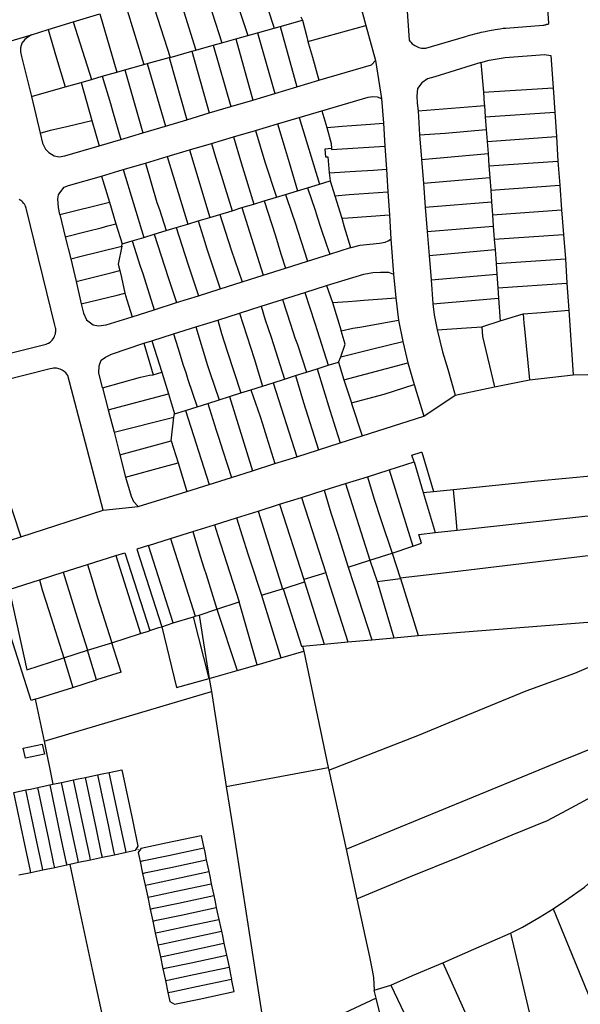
# Model space of a CAD drawing. Header units: inches. Extents: x 210911 to 224988, y 571697 to 586201.
# Tile 105 of 256: x 221285 to 221506, y 574705 to 575092. Entities that reach past the tile are written whole.
import ezdxf

# ---------------------------------------------------------------- set-up
doc = ezdxf.new("R2010")
doc.units = ezdxf.units.IN
doc.header["$MEASUREMENT"] = 0

msp = doc.modelspace()

# ---------------------------------------------------------------- linework, layer by layer
for points in [[(221436.769, 575110.776), (221438.541, 575084.244), (221438.813, 575083.845), (221438.989, 575083.634), (221439.167, 575083.428), (221439.783, 575082.8), (221440.15, 575082.504), (221440.357, 575082.358), (221440.789, 575082.077), (221441.328, 575081.779), (221441.546, 575081.676), (221442.077, 575081.451), (221442.336, 575081.362), (221442.88, 575081.212), (221443.454, 575081.092), (221444.075, 575081.034), (221444.456, 575081.014), (221444.808, 575081.022), (221445.1, 575081.04), (221452.77, 575083.24), (221460.36, 575085.48), (221460.888, 575085.65), (221461.556, 575085.835), (221462.416, 575086.103), (221465.413, 575086.915), (221466.088, 575087.072), (221466.887, 575087.275), (221468.496, 575087.62), (221469.453, 575087.814), (221470.298, 575087.996), (221472.396, 575088.352), (221473.36, 575088.497), (221474.408, 575088.67), (221475.57, 575088.844), (221476.63, 575088.96), (221491.28, 575090.1), (221491.544, 575090.128), (221491.948, 575090.195), (221492.263, 575090.268), (221492.422, 575090.314), (221492.74, 575090.421), (221493.041, 575090.541), (221493.441, 575090.727), (221493.441, 575091.042), (221490.291, 575133.561)], [(221377.596, 575112.995), (221385.403, 575088.967)], [(221367.225, 575109.85), (221375.06, 575086.043)], [(221357.278, 575106.835), (221364.772, 575083.135)], [(221337.055, 575100.703), (221344.455, 575077.411)], [(221347.279, 575103.803), (221354.646, 575080.281)], [(221326.999, 575097.654), (221334.1, 575074.572)], [(221418.868, 575099.629), (221421.542, 575089.929)], [(221306.344, 575091.392), (221316.758, 575094.549)], [(221316.758, 575094.549), (221323.571, 575071.586)], [(221395.927, 575093.33), (221396.511, 575092.108)], [(221296.519, 575088.413), (221306.344, 575091.392)], [(221306.344, 575091.392), (221313.503, 575068.716)], [(221385.403, 575088.967), (221387.756, 575089.62)], [(221387.756, 575089.62), (221396.511, 575092.108)], [(221387.756, 575089.62), (221394.321, 575065.797)], [(221396.511, 575092.108), (221398.211, 575085.501), (221398.73, 575083.718)], [(221398.73, 575083.718), (221421.542, 575089.929)], [(221421.542, 575089.929), (221425.325, 575076.206)], [(221266.224, 575079.317), (221289.987, 575086.329)], [(221289.987, 575086.329), (221288.508, 575085.419), (221287.267, 575084.426), (221286.126, 575082.952), (221285.566, 575081.229), (221285.621, 575079.604), (221285.966, 575077.787), (221289.906, 575062.037)], [(221289.987, 575086.329), (221296.519, 575088.413)], [(221296.519, 575088.413), (221297.252, 575085.632), (221299.747, 575077.094), (221303.241, 575065.794)], [(221370.393, 575084.724), (221375.06, 575086.043)], [(221375.06, 575086.043), (221378.803, 575087.101)], [(221378.803, 575087.101), (221385.403, 575088.967)], [(221378.803, 575087.101), (221385.669, 575063.217)], [(221354.646, 575080.281), (221361.437, 575082.193)], [(221361.437, 575082.193), (221364.772, 575083.135)], [(221361.437, 575082.193), (221368.385, 575058.062)], [(221364.772, 575083.135), (221370.393, 575084.724)], [(221370.393, 575084.724), (221377.003, 575060.632)], [(221398.73, 575083.718), (221398.942, 575082.721), (221400.444, 575077.559), (221403.028, 575068.394)], [(221344.135, 575077.321), (221344.455, 575077.411)], [(221344.455, 575077.411), (221353.025, 575079.824)], [(221353.025, 575079.824), (221354.646, 575080.281)], [(221353.025, 575079.824), (221359.896, 575055.53)], [(221466.797, 575075.456), (221470.043, 575076.254), (221476.319, 575077.371), (221491.814, 575078.581), (221494.308, 575078.139), (221495.173, 575065.441)], [(221326.641, 575072.457), (221334.1, 575074.572)], [(221334.1, 575074.572), (221335.417, 575074.946)], [(221335.417, 575074.946), (221344.135, 575077.321)], [(221335.417, 575074.946), (221342.671, 575050.393)], [(221344.135, 575077.321), (221351.059, 575052.895)], [(221403.028, 575068.394), (221423.689, 575074.541), (221425.325, 575076.206)], [(221425.325, 575076.206), (221427.708, 575061.273)], [(221466.797, 575075.456), (221448.623, 575069.749), (221445.776, 575068.948), (221443.468, 575067.413), (221441.862, 575065.218), (221441.568, 575062.322), (221441.729, 575059.439), (221442.111, 575056.427)], [(221466.797, 575075.456), (221467.76, 575063.681)], [(221313.503, 575068.716), (221317.797, 575069.956)], [(221317.797, 575069.956), (221323.571, 575071.586)], [(221317.797, 575069.956), (221320.999, 575059.223), (221321.864, 575056.422), (221325.119, 575045.158)], [(221323.571, 575071.586), (221326.641, 575072.457)], [(221326.641, 575072.457), (221333.798, 575047.747)], [(221289.906, 575062.037), (221303.241, 575065.794)], [(221303.241, 575065.794), (221309.463, 575067.584)], [(221309.463, 575067.584), (221313.503, 575068.716)], [(221309.463, 575067.584), (221313.654, 575052.508)], [(221385.669, 575063.217), (221394.321, 575065.797)], [(221394.321, 575065.797), (221403.028, 575068.394)], [(221289.906, 575062.037), (221293.28, 575047.6)], [(221377.003, 575060.632), (221385.669, 575063.217)], [(221404.122, 575056.363), (221422.399, 575061.783), (221424.188, 575062.048), (221425.996, 575061.86), (221427.708, 575061.273)], [(221467.76, 575063.681), (221495.173, 575065.441)], [(221467.76, 575063.681), (221468.079, 575059.099), (221468.121, 575058.529)], [(221495.173, 575065.441), (221495.877, 575055.855)], [(221359.896, 575055.53), (221368.385, 575058.062)], [(221368.385, 575058.062), (221377.003, 575060.632)], [(221427.708, 575061.273), (221428.422, 575051.554)], [(221442.111, 575056.427), (221465.089, 575058.209), (221468.121, 575058.529)], [(221468.121, 575058.529), (221468.482, 575053.955)], [(221351.059, 575052.895), (221359.896, 575055.53)], [(221395.206, 575053.722), (221404.122, 575056.363)], [(221404.122, 575056.363), (221406.152, 575049.806)], [(221442.111, 575056.427), (221442.67, 575046.898)], [(221468.482, 575053.955), (221495.877, 575055.855)], [(221495.877, 575055.855), (221496.5, 575046.275)], [(221293.28, 575047.6), (221297.415, 575048.722), (221304.385, 575050.286), (221313.654, 575052.508)], [(221313.654, 575052.508), (221316.565, 575042.607)], [(221333.798, 575047.747), (221342.671, 575050.393)], [(221342.671, 575050.393), (221351.059, 575052.895)], [(221378.089, 575048.652), (221386.71, 575051.206)], [(221386.71, 575051.206), (221395.206, 575053.722)], [(221386.71, 575051.206), (221389.737, 575041.318), (221391.327, 575036.084), (221394.654, 575024.914)], [(221395.206, 575053.722), (221403.286, 575027.53)], [(221406.152, 575049.806), (221409.276, 575050.09), (221412.168, 575050.341), (221415.998, 575050.559), (221423.354, 575051.083), (221428.422, 575051.554)], [(221428.422, 575051.554), (221429.008, 575042.464)], [(221468.482, 575053.955), (221468.868, 575049.027)], [(221293.28, 575047.6), (221294.258, 575043.643), (221295.447, 575041.307), (221296.812, 575039.981), (221298.817, 575038.698), (221300.862, 575038.294), (221303.052, 575038.686), (221316.565, 575042.607)], [(221325.119, 575045.158), (221333.798, 575047.747)], [(221369.414, 575046.082), (221378.089, 575048.652)], [(221378.089, 575048.652), (221381.804, 575036.359), (221386.278, 575022.376)], [(221406.152, 575049.806), (221407.809, 575043.57), (221407.953, 575041.491)], [(221442.67, 575046.898), (221452.641, 575047.642), (221468.868, 575049.027)], [(221442.67, 575046.898), (221443.385, 575037.406), (221443.395, 575037.29)], [(221468.868, 575049.027), (221469.234, 575044.351)], [(221316.565, 575042.607), (221325.119, 575045.158)], [(221352.147, 575040.967), (221360.723, 575043.507)], [(221360.723, 575043.507), (221369.414, 575046.082)], [(221360.723, 575043.507), (221362.383, 575038.089), (221364.497, 575031.079), (221368.842, 575017.061)], [(221369.414, 575046.082), (221372.42, 575035.945), (221373.986, 575030.759), (221377.401, 575019.686)], [(221469.234, 575044.351), (221496.5, 575046.275)], [(221469.234, 575044.351), (221469.613, 575039.521)], [(221496.5, 575046.275), (221497.09, 575036.61)], [(221343.359, 575038.364), (221352.147, 575040.967)], [(221352.147, 575040.967), (221360.141, 575014.456)], [(221407.953, 575041.491), (221405.396, 575041.313), (221405.607, 575038.264), (221406.498, 575038.326), (221407.022, 575031.918)], [(221407.953, 575041.491), (221407.979, 575041.174), (221429.008, 575042.464)], [(221429.008, 575042.464), (221429.628, 575033.429)], [(221443.395, 575037.29), (221469.613, 575039.521)], [(221469.613, 575039.521), (221469.936, 575034.747)], [(221326.008, 575033.224), (221334.792, 575035.826)], [(221334.792, 575035.826), (221343.359, 575038.364)], [(221334.792, 575035.826), (221339.293, 575020.357), (221340.244, 575017.601), (221342.973, 575009.253)], [(221343.359, 575038.364), (221351.481, 575011.832)], [(221443.395, 575037.29), (221444.169, 575027.913)], [(221469.936, 575034.747), (221497.09, 575036.61)], [(221497.09, 575036.61), (221497.851, 575027.077)], [(221317.527, 575030.712), (221326.008, 575033.224)], [(221326.008, 575033.224), (221334.126, 575006.573)], [(221407.022, 575031.918), (221417.387, 575032.67), (221424.513, 575033.091), (221429.628, 575033.429)], [(221407.022, 575031.918), (221407.515, 575028.797)], [(221429.628, 575033.429), (221430.179, 575024.477)], [(221469.936, 575034.747), (221470.273, 575030.1)], [(221301.126, 575015.621), (221300.555, 575018.32), (221300.234, 575021.734), (221300.499, 575023.382), (221301.016, 575024.093), (221302.808, 575026.277), (221304.47, 575026.944), (221317.527, 575030.712)], [(221317.527, 575030.712), (221320.593, 575020.489)], [(221398.562, 575026.131), (221403.286, 575027.53)], [(221403.286, 575027.53), (221407.515, 575028.797)], [(221407.515, 575028.797), (221409.235, 575022.978)], [(221444.169, 575027.913), (221470.273, 575030.1)], [(221444.169, 575027.913), (221444.781, 575018.472)], [(221470.273, 575030.1), (221470.632, 575025.138)], [(221470.632, 575025.138), (221497.851, 575027.077)], [(221497.851, 575027.077), (221498.519, 575017.364)], [(221386.278, 575022.376), (221389.914, 575023.478)], [(221389.914, 575023.478), (221394.654, 575024.914)], [(221389.914, 575023.478), (221392.455, 575015.708), (221393.509, 575012.641), (221398.542, 574997.202)], [(221394.654, 575024.914), (221398.562, 575026.131)], [(221398.562, 575026.131), (221401.547, 575017.241), (221402.467, 575014.312), (221403.687, 575010.64), (221405.96, 575003.646), (221407.293, 574999.98)], [(221409.235, 575022.978), (221414.966, 575023.395), (221430.179, 575024.477)], [(221430.179, 575024.477), (221430.814, 575015.44)], [(221470.632, 575025.138), (221470.961, 575020.591)], [(221299.489, 574970.11), (221299.471, 574970.529), (221299.406, 574970.991), (221299.299, 574971.516), (221299.16, 574971.97), (221287.95, 575017.54), (221287.827, 575018.098), (221287.701, 575018.478), (221287.514, 575018.922), (221287.149, 575019.596), (221286.83, 575020.024), (221286.482, 575020.412), (221286.079, 575020.78), (221285.731, 575021.039), (221285.457, 575021.22), (221285.057, 575021.438)], [(221301.126, 575015.621), (221320.593, 575020.489)], [(221320.593, 575020.489), (221323.151, 575011.872)], [(221372.753, 575018.278), (221377.401, 575019.686)], [(221377.401, 575019.686), (221381.456, 575020.915)], [(221381.456, 575020.915), (221386.278, 575022.376)], [(221381.456, 575020.915), (221385.922, 575007.239), (221388.058, 575000.164), (221389.931, 574994.487)], [(221409.235, 575022.978), (221411.99, 575014.107)], [(221444.781, 575018.472), (221470.961, 575020.591)], [(221470.961, 575020.591), (221471.333, 575015.455)], [(221301.126, 575015.621), (221303.228, 575006.851)], [(221360.141, 575014.456), (221364.062, 575015.639)], [(221364.062, 575015.639), (221368.842, 575017.061)], [(221364.062, 575015.639), (221368.553, 575001.645), (221372.774, 574989.053)], [(221368.842, 575017.061), (221372.753, 575018.278)], [(221372.753, 575018.278), (221381.099, 574991.69)], [(221411.99, 575014.107), (221414.55, 575014.274), (221430.814, 575015.44)], [(221430.814, 575015.44), (221431.273, 575005.831)], [(221444.781, 575018.472), (221445.669, 575008.905)], [(221471.333, 575015.455), (221498.519, 575017.364)], [(221471.333, 575015.455), (221471.651, 575011.049)], [(221498.519, 575017.364), (221499.334, 575007.729)], [(221303.228, 575006.851), (221312.029, 575009.033), (221317.278, 575010.348), (221319.957, 575011.129), (221323.151, 575011.872)], [(221323.151, 575011.872), (221325.56, 575003.977)], [(221346.793, 575010.411), (221351.481, 575011.832)], [(221351.481, 575011.832), (221355.565, 575013.069)], [(221355.565, 575013.069), (221360.141, 575014.456)], [(221355.565, 575013.069), (221358.088, 575004.692), (221358.807, 575002.453), (221364.117, 574986.311)], [(221411.99, 575014.107), (221412.902, 575010.771), (221415.512, 575002.59)], [(221334.126, 575006.573), (221338.256, 575007.824)], [(221338.256, 575007.824), (221342.973, 575009.253)], [(221338.256, 575007.824), (221340.93, 574999.36), (221343.683, 574990.818), (221347.023, 574980.897)], [(221342.973, 575009.253), (221346.793, 575010.411)], [(221346.793, 575010.411), (221351.452, 574996.16), (221355.63, 574983.623)], [(221445.669, 575008.905), (221471.651, 575011.049)], [(221445.669, 575008.905), (221446.468, 574999.476)], [(221471.651, 575011.049), (221472.028, 575005.844)], [(221472.028, 575005.844), (221499.334, 575007.729)], [(221499.334, 575007.729), (221500.046, 574998.074)], [(221303.228, 575006.851), (221305.359, 574998.161)], [(221325.44, 575003.126), (221325.56, 575003.977)], [(221325.56, 575003.977), (221329.494, 575005.169)], [(221329.494, 575005.169), (221334.126, 575006.573)], [(221329.494, 575005.169), (221332.754, 574995.28), (221333.707, 574992.34), (221338.151, 574978.087)], [(221415.512, 575002.59), (221415.682, 575002.643), (221419.212, 575003.548), (221426.868, 575004.256), (221429.032, 575004.702), (221430.265, 575005.163), (221431.273, 575005.831)], [(221431.273, 575005.831), (221432.431, 574992.066)], [(221472.028, 575005.844), (221472.32, 575001.817)], [(221305.359, 574998.161), (221309.484, 574999.135), (221316.435, 575000.851), (221325.44, 575003.126)], [(221325.44, 575003.126), (221324.022, 574996.029), (221324.644, 574993.505)], [(221398.542, 574997.202), (221407.293, 574999.98)], [(221407.293, 574999.98), (221415.512, 575002.59)], [(221446.468, 574999.476), (221472.32, 575001.817)], [(221472.32, 575001.817), (221472.719, 574996.306)], [(221305.359, 574998.161), (221307.485, 574989.205)], [(221389.931, 574994.487), (221398.542, 574997.202)], [(221446.468, 574999.476), (221447.189, 574989.889)], [(221472.719, 574996.306), (221500.046, 574998.074)], [(221472.719, 574996.306), (221473.025, 574992.068)], [(221500.046, 574998.074), (221500.6, 574988.545)], [(221307.485, 574989.205), (221321.67, 574992.71), (221324.644, 574993.505)], [(221324.644, 574993.505), (221325.3, 574990.841), (221326.714, 574984.605)], [(221381.099, 574991.69), (221389.931, 574994.487)], [(221406.073, 574987.581), (221420.661, 574992.151), (221424.293, 574992.708), (221427.306, 574992.902), (221430.422, 574992.88), (221432.431, 574992.066)], [(221307.485, 574989.205), (221309.497, 574980.431)], [(221364.117, 574986.311), (221372.774, 574989.053)], [(221372.774, 574989.053), (221381.099, 574991.69)], [(221432.431, 574992.066), (221433.3, 574982.723)], [(221447.189, 574989.889), (221473.025, 574992.068)], [(221447.189, 574989.889), (221447.844, 574980.367)], [(221473.025, 574992.068), (221473.412, 574986.722)], [(221473.412, 574986.722), (221500.6, 574988.545)], [(221500.6, 574988.545), (221501.361, 574977.873)], [(221309.497, 574980.431), (221323.638, 574983.808), (221326.714, 574984.605)], [(221326.714, 574984.605), (221327.39, 574981.993), (221329.541, 574975.36)], [(221355.63, 574983.623), (221364.117, 574986.311)], [(221388.749, 574982.11), (221397.52, 574984.88)], [(221397.52, 574984.88), (221406.073, 574987.581)], [(221397.52, 574984.88), (221401.431, 574972.865), (221402.331, 574969.884), (221406.721, 574956.241)], [(221406.073, 574987.581), (221408.368, 574980.886)], [(221473.412, 574986.722), (221473.706, 574982.662)], [(221338.151, 574978.087), (221347.023, 574980.897)], [(221347.023, 574980.897), (221355.63, 574983.623)], [(221380.316, 574979.447), (221388.749, 574982.11)], [(221388.749, 574982.11), (221391.823, 574972.37), (221393.495, 574967.103), (221394.57, 574964.38), (221398.176, 574953.542)], [(221408.368, 574980.886), (221414.577, 574981.344), (221417.779, 574981.545), (221420.75, 574981.892), (221428.035, 574982.389), (221433.3, 574982.723)], [(221408.368, 574980.886), (221411.821, 574969.858)], [(221433.3, 574982.723), (221434.334, 574974.032)], [(221447.844, 574980.367), (221473.706, 574982.662)], [(221473.706, 574982.662), (221474.35, 574973.766)], [(221309.497, 574980.431), (221310.411, 574976.8), (221311.622, 574974.144), (221314.203, 574972.213), (221316.248, 574971.808), (221319.317, 574972.161), (221329.541, 574975.36)], [(221329.541, 574975.36), (221338.151, 574978.087)], [(221363.217, 574974.046), (221371.714, 574976.73)], [(221371.714, 574976.73), (221380.316, 574979.447)], [(221371.714, 574976.73), (221377.538, 574958.85), (221380.803, 574948.054)], [(221380.316, 574979.447), (221381.878, 574974.162), (221384.175, 574967.281), (221389.508, 574950.81)], [(221447.844, 574980.367), (221448.408, 574976.13), (221449.495, 574970.13)], [(221483.377, 574976.514), (221490.555, 574977.075), (221501.361, 574977.873)], [(221501.361, 574977.873), (221503.118, 574952.519)], [(221354.542, 574971.307), (221363.217, 574974.046)], [(221363.217, 574974.046), (221364.747, 574968.719), (221366.879, 574961.82), (221372.25, 574945.352)], [(221411.821, 574969.858), (221416.412, 574970.836), (221419.106, 574971.249), (221434.334, 574974.032)], [(221434.334, 574974.032), (221436.009, 574965.541)], [(221467.162, 574971.335), (221474.35, 574973.766)], [(221474.35, 574973.766), (221483.377, 574976.514)], [(221483.377, 574976.514), (221483.665, 574972.831), (221483.984, 574970.567), (221484.589, 574963.846), (221485.942, 574950.509)], [(221267.745, 574957.637), (221295.14, 574964.36), (221295.636, 574964.512), (221296.267, 574964.773), (221296.674, 574965.006), (221297.247, 574965.401), (221297.672, 574965.766), (221298.059, 574966.16), (221298.41, 574966.611), (221298.672, 574967.006), (221298.927, 574967.514), (221299.154, 574968.049), (221299.328, 574968.592), (221299.425, 574969.125), (221299.469, 574969.583), (221299.489, 574970.11)], [(221345.845, 574968.56), (221354.542, 574971.307)], [(221354.542, 574971.307), (221359.191, 574956.157), (221360.091, 574953.396), (221363.761, 574942.67)], [(221411.588, 574959.618), (221413.418, 574964.613), (221411.821, 574969.858)], [(221449.495, 574970.13), (221461.064, 574970.957), (221467.162, 574971.335)], [(221449.495, 574970.13), (221451.682, 574961.557), (221453.724, 574954.737), (221456.609, 574944.472)], [(221467.162, 574971.335), (221467.397, 574967.594), (221472.113, 574947.801)], [(221334.149, 574964.953), (221337.226, 574965.838)], [(221337.226, 574965.838), (221345.845, 574968.56)], [(221337.226, 574965.838), (221341.166, 574953.524)], [(221345.845, 574968.56), (221347.465, 574963.192), (221349.654, 574956.311), (221350.636, 574953.457), (221351.48, 574950.688), (221355.103, 574939.935)], [(221411.588, 574959.618), (221424.206, 574962.705), (221436.009, 574965.541)], [(221436.009, 574965.541), (221438.018, 574957.158)], [(221317.856, 574947.42), (221316.362, 574953.293), (221316.618, 574956.06), (221317.398, 574958.285), (221319.04, 574959.406), (221321.456, 574960.567), (221334.149, 574964.953)], [(221334.149, 574964.953), (221337.741, 574952.538)], [(221406.721, 574956.241), (221410.752, 574957.515)], [(221410.752, 574957.515), (221411.588, 574959.618)], [(221410.752, 574957.515), (221412.881, 574950.476)], [(221318.19, 574899.17), (221304.229, 574952.226), (221303.813, 574952.806), (221303.478, 574953.207), (221302.845, 574953.777), (221302.398, 574954.1), (221302.03, 574954.314), (221301.675, 574954.505), (221301.144, 574954.732), (221300.734, 574954.856), (221300.228, 574954.965), (221299.726, 574955.049), (221299.198, 574955.084), (221298.541, 574955.064), (221298.025, 574954.986), (221297.25, 574954.8), (221268.745, 574947.581), (221275.796, 574917.822), (221276.002, 574917.871), (221285.714, 574888.739)], [(221337.741, 574952.538), (221341.166, 574953.524)], [(221341.166, 574953.524), (221343.793, 574945.058)], [(221393.762, 574952.16), (221398.176, 574953.542)], [(221398.176, 574953.542), (221402.311, 574954.848)], [(221402.311, 574954.848), (221406.721, 574956.241)], [(221402.311, 574954.848), (221407.381, 574938.518), (221409.528, 574931.548), (221411.392, 574925.701)], [(221412.881, 574950.476), (221438.018, 574957.158)], [(221438.018, 574957.158), (221440.566, 574948.625)], [(221317.856, 574947.42), (221332.765, 574951.512), (221336.297, 574952.366), (221337.741, 574952.538)], [(221385.015, 574949.384), (221389.508, 574950.81)], [(221389.508, 574950.81), (221393.762, 574952.16)], [(221393.762, 574952.16), (221396.917, 574941.585), (221402.805, 574922.977)], [(221412.881, 574950.476), (221415.818, 574941.41)], [(221472.113, 574947.801), (221485.942, 574950.509)], [(221485.942, 574950.509), (221503.118, 574952.519)], [(221503.118, 574952.519), (221520.584, 574952.838)], [(221317.856, 574947.42), (221320.16, 574938.664)], [(221372.25, 574945.352), (221376.251, 574946.616)], [(221376.251, 574946.616), (221380.803, 574948.054)], [(221376.251, 574946.616), (221379.85, 574936.101), (221380.787, 574933.238), (221382.427, 574928.094), (221385.727, 574917.559)], [(221380.803, 574948.054), (221385.015, 574949.384)], [(221385.015, 574949.384), (221394.276, 574920.271)], [(221415.818, 574941.41), (221428.709, 574944.934), (221440.566, 574948.625)], [(221440.566, 574948.625), (221444.265, 574936.24)], [(221456.609, 574944.472), (221472.113, 574947.801)], [(221320.16, 574938.664), (221343.793, 574945.058)], [(221343.793, 574945.058), (221346.192, 574937.128)], [(221359.295, 574941.259), (221363.761, 574942.67)], [(221363.761, 574942.67), (221367.86, 574943.965)], [(221367.86, 574943.965), (221372.25, 574945.352)], [(221367.86, 574943.965), (221376.896, 574914.758)], [(221444.265, 574936.24), (221456.609, 574944.472)], [(221320.16, 574938.664), (221322.395, 574929.892)], [(221346.192, 574937.128), (221350.497, 574938.48)], [(221350.497, 574938.48), (221355.103, 574939.935)], [(221350.497, 574938.48), (221359.854, 574909.387)], [(221355.103, 574939.935), (221359.295, 574941.259)], [(221359.295, 574941.259), (221362.586, 574930.744), (221363.539, 574927.901), (221365.201, 574922.624), (221368.602, 574912.135)], [(221415.818, 574941.41), (221415.882, 574941.213), (221420.016, 574928.437)], [(221322.395, 574929.892), (221345.981, 574935.816)], [(221344.906, 574926.509), (221345.981, 574935.816)], [(221345.981, 574935.816), (221346.192, 574937.128)], [(221420.016, 574928.437), (221444.265, 574936.24)], [(221322.395, 574929.892), (221324.737, 574921.039)], [(221324.737, 574921.039), (221344.906, 574926.509)], [(221344.906, 574926.509), (221347.65, 574917.916)], [(221411.392, 574925.701), (221420.016, 574928.437)], [(221394.276, 574920.271), (221402.805, 574922.977)], [(221402.805, 574922.977), (221411.392, 574925.701)], [(221324.737, 574921.039), (221326.972, 574912.268)], [(221385.727, 574917.559), (221394.276, 574920.271)], [(221440.463, 574918.216), (221439.652, 574920.917), (221443.225, 574922.035), (221443.469, 574922.114), (221448.132, 574906.568)], [(221326.972, 574912.268), (221342.214, 574916.467), (221347.65, 574917.916)], [(221347.65, 574917.916), (221351.071, 574906.628)], [(221368.602, 574912.135), (221376.896, 574914.758)], [(221376.896, 574914.758), (221385.727, 574917.559)], [(221422.089, 574912.406), (221430.606, 574915.084)], [(221430.606, 574915.084), (221440.463, 574918.216)], [(221430.606, 574915.084), (221439.986, 574885.088)], [(221440.463, 574918.216), (221444.08, 574906.158)], [(221326.972, 574912.268), (221329.093, 574904.697), (221330.074, 574902.657), (221331.942, 574900.619)], [(221359.854, 574909.387), (221368.602, 574912.135)], [(221413.461, 574909.691), (221422.089, 574912.406)], [(221422.089, 574912.406), (221424.808, 574903.523), (221427.441, 574895.567), (221431.804, 574882.276)], [(221455.926, 574907.358), (221489.089, 574910.718), (221511.335, 574912.854)], [(221351.071, 574906.628), (221359.854, 574909.387)], [(221396.179, 574904.256), (221405.079, 574907.055)], [(221405.079, 574907.055), (221413.461, 574909.691)], [(221405.079, 574907.055), (221407.712, 574898.215), (221410.292, 574890.203), (221414.479, 574876.779)], [(221413.461, 574909.691), (221423.023, 574879.485)], [(221448.132, 574906.568), (221455.926, 574907.358)], [(221457.473, 574891.363), (221456.881, 574897.484), (221455.926, 574907.358)], [(221331.942, 574900.619), (221351.071, 574906.628)], [(221387.559, 574901.544), (221396.179, 574904.256)], [(221396.179, 574904.256), (221405.706, 574874.552)], [(221444.08, 574906.158), (221448.132, 574906.568)], [(221444.08, 574906.158), (221448.803, 574890.416)], [(221285.714, 574888.739), (221318.19, 574899.17)], [(221318.19, 574899.17), (221331.942, 574900.619)], [(221379.066, 574898.873), (221387.559, 574901.544)], [(221387.559, 574901.544), (221397.107, 574871.947)], [(221361.983, 574893.5), (221370.643, 574896.224)], [(221370.643, 574896.224), (221379.066, 574898.873)], [(221370.643, 574896.224), (221375.089, 574882.014), (221375.98, 574879.302)], [(221379.066, 574898.873), (221388.731, 574868.265)], [(221457.473, 574891.363), (221512.487, 574897.373)], [(221353.379, 574890.793), (221361.983, 574893.5)], [(221361.983, 574893.5), (221363.246, 574889.289), (221365.437, 574882.285), (221371.59, 574863.096)], [(221277.515, 574886.111), (221285.714, 574888.739)], [(221335.962, 574885.344), (221344.647, 574888.047)], [(221344.647, 574888.047), (221353.379, 574890.793)], [(221344.647, 574888.047), (221354.303, 574857.495)], [(221353.379, 574890.793), (221356.275, 574881.123), (221357.744, 574876.522), (221358.664, 574873.883), (221362.871, 574860.304)], [(221439.986, 574885.088), (221443.334, 574886.242), (221442.366, 574889.638), (221448.803, 574890.416)], [(221448.803, 574890.416), (221457.473, 574891.363)], [(221335.962, 574885.344), (221331.403, 574883.925)], [(221331.403, 574883.925), (221341.154, 574853.373)], [(221345.721, 574854.868), (221335.962, 574885.344)], [(221431.804, 574882.276), (221439.986, 574885.088)], [(221311.951, 574877.816), (221323.14, 574881.347)], [(221323.14, 574881.347), (221326.663, 574882.459)], [(221323.14, 574881.347), (221332.817, 574850.644)], [(221326.663, 574882.459), (221336.439, 574851.829)], [(221423.023, 574879.485), (221431.804, 574882.276)], [(221431.804, 574882.276), (221434.963, 574872.541)], [(221434.963, 574872.541), (221455.513, 574875.021), (221513.343, 574881.883)], [(221302.448, 574874.766), (221311.951, 574877.816)], [(221311.951, 574877.816), (221313.533, 574872.724), (221315.919, 574864.686), (221321.52, 574847.062)], [(221375.98, 574879.302), (221380.417, 574865.799)], [(221414.479, 574876.779), (221423.023, 574879.485)], [(221414.479, 574876.779), (221416.757, 574869.997)], [(221423.023, 574879.485), (221425.938, 574871.108)], [(221293.052, 574871.767), (221302.448, 574874.766)], [(221302.448, 574874.766), (221306.701, 574860.81), (221308.514, 574854.932), (221311.991, 574844.066)], [(221405.706, 574874.552), (221397.107, 574871.947)], [(221405.706, 574874.552), (221405.868, 574874.048)], [(221405.868, 574874.048), (221407.497, 574868.992)], [(221425.938, 574871.108), (221435.093, 574872.272)], [(221434.963, 574872.541), (221435.093, 574872.272)], [(221435.093, 574872.272), (221442.02, 574849.896)], [(221291.371, 574824.831), (221289.737, 574824.321), (221275.35, 574869.32), (221280.533, 574870.814)], [(221281.129, 574868.042), (221293.052, 574871.767)], [(221293.052, 574871.767), (221294.185, 574867.813), (221296.687, 574859.737), (221302.595, 574841.067)], [(221380.417, 574865.799), (221388.731, 574868.265)], [(221388.731, 574868.265), (221388.928, 574868.33)], [(221388.928, 574868.33), (221397.394, 574871.057)], [(221388.928, 574868.33), (221396.178, 574845.712), (221396.627, 574845.752)], [(221397.107, 574871.947), (221397.394, 574871.057)], [(221397.394, 574871.057), (221405.158, 574846.521)], [(221407.497, 574868.992), (221414.445, 574847.357)], [(221416.757, 574869.997), (221423.845, 574848.204)], [(221425.938, 574871.108), (221432.499, 574848.983)], [(221281.129, 574868.042), (221288.107, 574836.389), (221302.595, 574841.067)], [(221380.417, 574865.799), (221387.987, 574841.072)], [(221362.871, 574860.304), (221371.59, 574863.096)], [(221378.783, 574838.407), (221371.59, 574863.096)], [(221345.721, 574854.868), (221353.618, 574857.285)], [(221353.618, 574857.285), (221354.303, 574857.495)], [(221359.901, 574832.94), (221353.618, 574857.285)], [(221354.303, 574857.495), (221354.672, 574857.629), (221355.843, 574857.917)], [(221355.843, 574857.917), (221362.871, 574860.304)], [(221355.843, 574857.917), (221357.613, 574847.021)], [(221362.871, 574860.304), (221370.904, 574836.126)], [(221336.439, 574851.829), (221340.052, 574853.012)], [(221340.052, 574853.012), (221341.154, 574853.373)], [(221341.154, 574853.373), (221345.721, 574854.868)], [(221341.154, 574853.373), (221346.927, 574829.464), (221359.901, 574832.94)], [(221442.02, 574849.896), (221515.497, 574855.692)], [(221321.52, 574847.062), (221332.817, 574850.644)], [(221332.817, 574850.644), (221335.952, 574851.67)], [(221335.952, 574851.67), (221336.439, 574851.829)], [(221423.845, 574848.204), (221432.499, 574848.983)], [(221432.499, 574848.983), (221442.02, 574849.896)], [(221311.991, 574844.066), (221321.52, 574847.062)], [(221325.199, 574835.49), (221321.52, 574847.062)], [(221357.613, 574847.021), (221359.901, 574832.94)], [(221396.627, 574845.752), (221405.158, 574846.521)], [(221396.627, 574845.752), (221397.051, 574843.697)], [(221405.158, 574846.521), (221414.445, 574847.357)], [(221414.445, 574847.357), (221423.845, 574848.204)], [(221302.595, 574841.067), (221311.991, 574844.066)], [(221302.595, 574841.067), (221306.253, 574829.476)], [(221315.541, 574832.424), (221311.991, 574844.066)], [(221378.783, 574838.407), (221387.987, 574841.072)], [(221387.987, 574841.072), (221397.051, 574843.697)], [(221397.051, 574843.697), (221406.697, 574797.971)], [(221370.904, 574836.126), (221378.783, 574838.407)], [(221406.975, 574796.934), (221442.555, 574810.762), (221454.264, 574815.697), (221484.579, 574828.151), (221503.727, 574835.133), (221516.296, 574840.394)], [(221325.199, 574835.49), (221315.541, 574832.424)], [(221359.901, 574832.94), (221370.904, 574836.126)], [(221291.371, 574824.831), (221306.253, 574829.476)], [(221306.253, 574829.476), (221315.541, 574832.424)], [(221359.901, 574832.94), (221360.718, 574827.801)], [(221294.968, 574808.298), (221360.718, 574827.801)], [(221360.718, 574827.801), (221366.492, 574790.488)], [(221291.371, 574824.831), (221294.968, 574808.298)], [(221413.77, 574765.839), (221480.813, 574793.336), (221498.588, 574800.705), (221522.414, 574810.313)], [(221286.703, 574805.591), (221294.184, 574807.194), (221295.043, 574803.185), (221287.563, 574801.582), (221286.703, 574805.591)], [(221294.968, 574808.298), (221298.357, 574791.344)], [(221311.167, 574794.062), (221314.126, 574794.695), (221315.9, 574795.071)], [(221315.9, 574795.071), (221317.676, 574795.447), (221320.55, 574796.043)], [(221315.9, 574795.071), (221320.166, 574774.69), (221322.22, 574764.98), (221322.532, 574763.505)], [(221320.55, 574796.043), (221323.612, 574796.679), (221325.495, 574797.08), (221329.778, 574776.723), (221331.832, 574767.013), (221330.677, 574765.235), (221327.222, 574764.501)], [(221327.222, 574764.501), (221326.911, 574765.972), (221324.857, 574775.682), (221320.55, 574796.043)], [(221366.492, 574790.488), (221406.697, 574797.971)], [(221406.697, 574797.971), (221406.975, 574796.934)], [(221406.975, 574796.934), (221413.77, 574765.839)], [(221417.889, 574746.275), (221439.069, 574755.031), (221458.583, 574762.962), (221479.038, 574771.411), (221492.951, 574777.111), (221500.578, 574781.175), (221512.315, 574787.415), (221528.938, 574796.136)], [(221292.403, 574790.095), (221295.352, 574790.726), (221297.133, 574791.092)], [(221297.133, 574791.092), (221298.357, 574791.344)], [(221297.133, 574791.092), (221301.402, 574770.722), (221303.456, 574761.012), (221303.771, 574759.521)], [(221298.357, 574791.344), (221301.788, 574792.066)], [(221301.788, 574792.066), (221304.731, 574792.688), (221306.508, 574793.066)], [(221308.461, 574760.517), (221308.147, 574762.004), (221306.093, 574771.714), (221301.788, 574792.066)], [(221306.508, 574793.066), (221308.285, 574793.445), (221311.167, 574794.062)], [(221313.152, 574761.513), (221312.838, 574762.996), (221310.784, 574772.706), (221306.508, 574793.066)], [(221317.842, 574762.509), (221317.529, 574763.988), (221315.475, 574773.698), (221311.167, 574794.062)], [(221283.008, 574788.096), (221285.97, 574788.728), (221287.748, 574789.104)], [(221289.691, 574756.532), (221289.384, 574757.983), (221287.331, 574767.679), (221283.008, 574788.096)], [(221287.748, 574789.104), (221289.526, 574789.48), (221292.403, 574790.095)], [(221294.382, 574757.528), (221294.075, 574758.976), (221292.022, 574768.672), (221287.748, 574789.104)], [(221299.081, 574758.525), (221298.765, 574760.02), (221296.711, 574769.73), (221292.403, 574790.095)], [(221366.492, 574790.488), (221369.389, 574772.672), (221377.627, 574719.403), (221381.873, 574692.433), (221382.96, 574687.206)], [(221333.072, 574766.234), (221342.776, 574768.289), (221356.648, 574771.227)], [(221356.648, 574771.227), (221357.315, 574768.105), (221357.692, 574766.341)], [(221327.222, 574764.501), (221322.532, 574763.505)], [(221331.872, 574765.71), (221331.859, 574765.727), (221331.855, 574765.75), (221331.863, 574765.772), (221331.881, 574765.786), (221331.903, 574765.79), (221331.925, 574765.783), (221331.94, 574765.766), (221331.945, 574765.743), (221331.938, 574765.721), (221331.919, 574765.705), (221331.897, 574765.7), (221331.872, 574765.71)], [(221333.072, 574766.234), (221331.917, 574764.455), (221332.655, 574760.984)], [(221332.655, 574760.984), (221334.118, 574761.294), (221343.822, 574763.349), (221357.692, 574766.341)], [(221357.692, 574766.341), (221358.07, 574764.577), (221358.692, 574761.598)], [(221413.77, 574765.839), (221417.889, 574746.275)], [(221304.964, 574759.774), (221303.771, 574759.521)], [(221308.461, 574760.517), (221304.964, 574759.774)], [(221304.964, 574759.774), (221308.735, 574742.315), (221314.208, 574716.64), (221317.949, 574699.232)], [(221313.152, 574761.513), (221308.461, 574760.517)], [(221317.842, 574762.509), (221313.152, 574761.513)], [(221322.532, 574763.505), (221317.842, 574762.509)], [(221332.655, 574760.984), (221333.652, 574756.295)], [(221333.652, 574756.295), (221335.111, 574756.604), (221344.815, 574758.659), (221358.692, 574761.598)], [(221358.692, 574761.598), (221359.289, 574758.742), (221359.665, 574756.975)], [(221289.691, 574756.532), (221285.001, 574755.536)], [(221294.382, 574757.528), (221289.691, 574756.532)], [(221299.081, 574758.525), (221294.382, 574757.528)], [(221303.771, 574759.521), (221299.081, 574758.525)], [(221333.652, 574756.295), (221334.649, 574751.606)], [(221334.649, 574751.606), (221336.104, 574751.914), (221345.808, 574753.969), (221359.665, 574756.975)], [(221359.665, 574756.975), (221360.04, 574755.208), (221360.679, 574752.218)], [(221335.647, 574746.917), (221337.097, 574747.224), (221346.801, 574749.279), (221360.679, 574752.218)], [(221360.679, 574752.218), (221361.301, 574749.307), (221361.688, 574747.543)], [(221495.175, 574742.288), (221500.04, 574745.561), (221507.531, 574750.846), (221510.188, 574753.247), (221511.129, 574754.148)], [(221334.649, 574751.606), (221335.647, 574746.917)], [(221335.647, 574746.917), (221336.645, 574742.228)], [(221336.645, 574742.228), (221338.09, 574742.534), (221347.794, 574744.589), (221361.688, 574747.543)], [(221361.688, 574747.543), (221362.075, 574745.779), (221362.649, 574742.916), (221362.657, 574742.883)], [(221417.889, 574746.275), (221422.878, 574723.42), (221424.021, 574718.132), (221424.45, 574715.345), (221424.807, 574710.271)], [(221336.645, 574742.228), (221337.642, 574737.539)], [(221337.642, 574737.539), (221339.083, 574737.844), (221348.787, 574739.899), (221362.657, 574742.883)], [(221362.657, 574742.883), (221363.045, 574741.04), (221363.666, 574738.154)], [(221478.426, 574732.697), (221483.151, 574735.147), (221490.065, 574739.173), (221495.175, 574742.288)], [(221495.175, 574742.288), (221512.927, 574699.204)], [(221337.642, 574737.539), (221338.643, 574732.834)], [(221338.643, 574732.834), (221340.113, 574733.147), (221349.818, 574735.21), (221363.666, 574738.154)], [(221363.666, 574738.154), (221364.29, 574735.256), (221364.667, 574733.487)], [(221338.643, 574732.834), (221339.64, 574728.146)], [(221339.64, 574728.146), (221341.11, 574728.458), (221350.815, 574730.521), (221364.667, 574733.487)], [(221364.667, 574733.487), (221365.044, 574731.719), (221365.67, 574728.778)], [(221451.723, 574721.14), (221464.027, 574726.436), (221478.426, 574732.697)], [(221478.426, 574732.697), (221490.308, 574682.256)], [(221340.638, 574723.457), (221342.107, 574723.769), (221351.812, 574725.832), (221365.67, 574728.778)], [(221365.67, 574728.778), (221366.287, 574725.882), (221366.656, 574724.109)], [(221339.64, 574728.146), (221340.638, 574723.457)], [(221340.638, 574723.457), (221341.635, 574718.768)], [(221341.635, 574718.768), (221343.104, 574719.08), (221352.809, 574721.143), (221366.656, 574724.109)], [(221366.656, 574724.109), (221367.025, 574722.336), (221367.653, 574719.398)], [(221431.376, 574712.342), (221439.852, 574716.14), (221451.723, 574721.14)], [(221451.723, 574721.14), (221474.659, 574670.308)], [(221341.635, 574718.768), (221342.633, 574714.079)], [(221342.633, 574714.079), (221344.101, 574714.391), (221353.806, 574716.454), (221367.653, 574719.398)], [(221367.653, 574719.398), (221368.278, 574716.475), (221368.661, 574714.705)], [(221342.633, 574714.079), (221343.63, 574709.39)], [(221343.63, 574709.39), (221345.098, 574709.702), (221354.803, 574711.765), (221368.661, 574714.705)], [(221369.728, 574709.774), (221368.661, 574714.705)], [(221343.63, 574709.39), (221344.369, 574705.917), (221346.148, 574704.762)], [(221346.148, 574704.762), (221355.853, 574706.825), (221369.728, 574709.774)], [(221424.807, 574710.271), (221431.376, 574712.342)], [(221425.516, 574707.167), (221425.118, 574708.736), (221424.807, 574710.271)], [(221431.376, 574712.342), (221457.672, 574656.984)], [(221425.516, 574707.167), (221402.33, 574696.301), (221382.96, 574687.206)], [(221440.784, 574646.615), (221419.918, 574689.695), (221429.538, 574691.3), (221425.516, 574707.167)]]:
    msp.add_lwpolyline(points)

doc.saveas('drawing.dxf')
